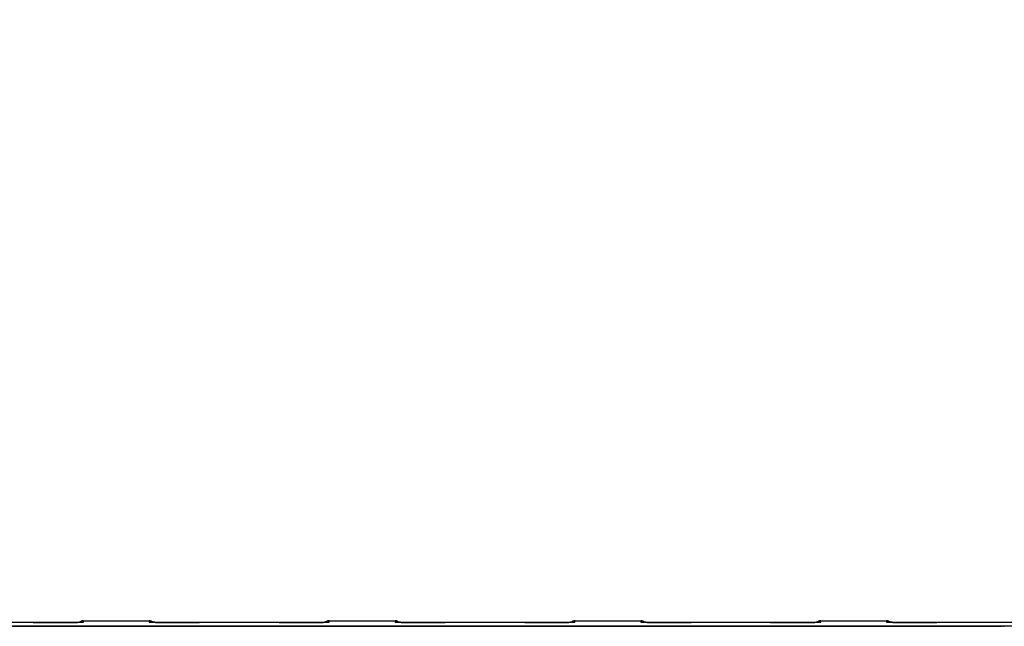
# Model space of a CAD drawing. Header units: inches. Extents: x 0 to 34, y 0 to 22.
# Tile 111 of 224: x 14.5 to 18.2, y 5.8 to 8.1. Entities that reach past the tile are written whole.
import ezdxf

# ---------------------------------------------------------------- set-up
doc = ezdxf.new("R2010")
doc.units = ezdxf.units.IN
doc.header["$LTSCALE"] = 1.87
doc.header["$MEASUREMENT"] = 0
doc.layers.get('0').update_dxf_attribs({"linetype": 'CONTINUOUS'})
doc.layers.add('DIMENSIONS', color=7, linetype='CONTINUOUS')
doc.styles.get("Standard").update_dxf_attribs({"font": 'txt', "width": 0.8})
doc.dimstyles.new('DIMSTYLE_1', dxfattribs={"dimtxt": 0.125, "dimasz": 0.18, "dimexe": 0.125, "dimexo": 0.0625, "dimgap": 0.03125, "dimtad": 0, "dimtih": 1, "dimtoh": 1, "dimdec": 3, "dimzin": 4, "dimdsep": 46, "dimtxsty": 'STANDARD', "dimblk": '_FILLED', "dimblk1": '_FILLED', "dimblk2": '_FILLED', "dimcen": 0.09, "dimadec": 0, "dimazin": 0, "dimtp": 0.01, "dimtm": 0.01, "dimtfac": 1, "dimtdec": 3, "dimtofl": 0, "dimtmove": 0, "dimatfit": 3, "dimldrblk": '_FILLED', "dimfxl": 1, "dimtolj": 1, "dimtzin": 4, "dimarcsym": 0})

# ---------------------------------------------------------------- blocks, each defined once
blk = doc.blocks.new('*D16')
at = {"layer": 'DIMENSIONS', "color": 2, "linetype": 'CONTINUOUS'}
blk.add_line((20.0266, 5.0329), (20.0266, 6.4671), dxfattribs=at)
at = {"layer": 'DIMENSIONS', "color": 2, "linetype": 'CONTINUOUS', "insert": (19.9641, 6.5296), "char_height": 0.125, "width": 1.425, "attachment_point": 1, "rotation": 90, "line_spacing_factor": 0.9}
blk.add_mtext('14.374{\\Ftxt.shx;\\W1.000000;\\H0.125000; }[365.1]', dxfattribs=at)
blk = doc.blocks.new('_FILLED')
at = {"color": 0, "linetype": 'BYBLOCK'}
blk.add_solid([(0, 0), (-1, 0.174), (-1, -0.174)], dxfattribs=at)
blk = doc.blocks.new('*D17')
at = {"layer": 'DIMENSIONS', "color": 2, "linetype": 'CONTINUOUS'}
blk.add_line((21.0466, 4.2329), (21.0466, 6.4671), dxfattribs=at)
at = {"layer": 'DIMENSIONS', "color": 2, "linetype": 'CONTINUOUS', "insert": (20.9841, 6.5296), "char_height": 0.125, "width": 1.525, "attachment_point": 1, "rotation": 90, "line_spacing_factor": 0.9}
blk.add_mtext('15.394{\\Ftxt.shx;\\W1.000000;\\H0.125000; }[391.01]', dxfattribs=at)

msp = doc.modelspace()

# ---------------------------------------------------------------- linework, layer by layer
at = {"color": 7, "linetype": 'CONTINUOUS'}
for p, q in [((14.7301, 5.7746), (14.7302, 5.7796)), ((14.7302, 5.7796), (14.9792, 5.7796)), ((14.9792, 5.7796), (14.9793, 5.7746)), ((15.6601, 5.7746), (15.6602, 5.7796)), ((15.6602, 5.7796), (15.9092, 5.7796)), ((15.9092, 5.7796), (15.9093, 5.7746)), ((16.5901, 5.7746), (16.5902, 5.7796)), ((16.5902, 5.7796), (16.8392, 5.7796)), ((16.8392, 5.7796), (16.8393, 5.7746)), ((17.5201, 5.7746), (17.5202, 5.7796)), ((17.5202, 5.7796), (17.7692, 5.7796)), ((17.7692, 5.7796), (17.7693, 5.7746)), ((21.5412, 5.7597), (5.7528, 5.7597)), ((13.6229, 5.7595), (18.2039, 5.7595)), ((14.5401, 5.773), (14.2294, 5.773)), ((14.5751, 5.773), (14.5601, 5.773)), ((14.5899, 5.773), (14.5751, 5.773)), ((14.6044, 5.7731), (14.5899, 5.773)), ((14.6184, 5.7731), (14.6044, 5.7731)), ((14.6275, 5.7731), (14.6184, 5.7731)), ((14.6491, 5.7733), (14.6407, 5.7732)), ((14.6573, 5.7733), (14.6491, 5.7733)), ((14.665, 5.7734), (14.6573, 5.7733)), ((14.6725, 5.7734), (14.665, 5.7734)), ((14.6792, 5.7735), (14.6725, 5.7734)), ((14.6877, 5.7736), (14.6792, 5.7735)), ((14.6944, 5.7736), (14.6877, 5.7736)), ((14.6999, 5.7737), (14.6944, 5.7736)), ((14.7045, 5.7738), (14.6999, 5.7737)), ((14.7083, 5.7738), (14.7045, 5.7738)), ((14.7125, 5.7739), (14.7083, 5.7738)), ((14.7159, 5.774), (14.7125, 5.7739)), ((14.7188, 5.7741), (14.7159, 5.774)), ((14.7211, 5.7741), (14.7188, 5.7741)), ((14.723, 5.7742), (14.7211, 5.7741)), ((14.7244, 5.7742), (14.723, 5.7742)), ((14.7253, 5.7743), (14.7244, 5.7742)), ((14.726, 5.7743), (14.7253, 5.7743)), ((14.7266, 5.7743), (14.726, 5.7743)), ((14.7268, 5.7743), (14.7266, 5.7743)), ((14.7271, 5.7743), (14.7268, 5.7743)), ((14.7272, 5.7744), (14.7271, 5.7743)), ((14.7274, 5.7744), (14.7272, 5.7744)), ((14.7274, 5.7743), (14.7301, 5.7746)), ((14.7274, 5.7744), (14.7274, 5.7744)), ((14.7274, 5.7744), (14.7274, 5.7744)), ((14.9793, 5.7746), (14.982, 5.7743)), ((14.9821, 5.7744), (14.982, 5.7744)), ((14.982, 5.7744), (14.982, 5.7744)), ((14.9822, 5.7744), (14.9821, 5.7744)), ((14.9825, 5.7743), (14.9822, 5.7744)), ((14.9827, 5.7743), (14.9825, 5.7743)), ((14.9831, 5.7743), (14.9827, 5.7743)), ((14.9837, 5.7743), (14.9831, 5.7743)), ((14.9845, 5.7742), (14.9837, 5.7743)), ((14.9859, 5.7742), (14.9845, 5.7742)), ((14.9877, 5.7741), (14.9859, 5.7742)), ((14.9899, 5.7741), (14.9877, 5.7741)), ((14.9927, 5.774), (14.9899, 5.7741)), ((14.996, 5.7739), (14.9927, 5.774)), ((15, 5.7739), (14.996, 5.7739)), ((15.0048, 5.7738), (15, 5.7739)), ((15.0092, 5.7737), (15.0048, 5.7738)), ((15.0145, 5.7737), (15.0092, 5.7737)), ((15.021, 5.7736), (15.0145, 5.7737)), ((15.0287, 5.7735), (15.021, 5.7736)), ((15.0375, 5.7734), (15.0287, 5.7735)), ((15.0445, 5.7734), (15.0375, 5.7734)), ((15.0522, 5.7733), (15.0445, 5.7734)), ((15.0604, 5.7733), (15.0522, 5.7733)), ((15.0688, 5.7732), (15.0604, 5.7733)), ((15.0775, 5.7732), (15.0688, 5.7732)), ((15.0865, 5.7731), (15.0775, 5.7732)), ((15.1003, 5.7731), (15.0865, 5.7731)), ((15.1147, 5.773), (15.1003, 5.7731)), ((15.1293, 5.773), (15.1147, 5.773)), ((15.1443, 5.773), (15.1293, 5.773)), ((15.1594, 5.773), (15.1443, 5.773)), ((15.4701, 5.773), (15.1594, 5.773)), ((15.4851, 5.773), (15.4701, 5.773)), ((15.5001, 5.773), (15.4851, 5.773)), ((15.515, 5.773), (15.5001, 5.773)), ((15.5296, 5.773), (15.515, 5.773)), ((15.5391, 5.7731), (15.5296, 5.773)), ((15.553, 5.7731), (15.5391, 5.7731)), ((15.562, 5.7732), (15.553, 5.7731)), ((15.5707, 5.7732), (15.562, 5.7732)), ((15.5791, 5.7733), (15.5707, 5.7732)), ((15.5873, 5.7733), (15.5791, 5.7733)), ((15.595, 5.7734), (15.5873, 5.7733)), ((15.6025, 5.7734), (15.595, 5.7734)), ((15.6092, 5.7735), (15.6025, 5.7734)), ((15.6177, 5.7736), (15.6092, 5.7735)), ((15.6244, 5.7736), (15.6177, 5.7736)), ((15.6299, 5.7737), (15.6244, 5.7736)), ((15.6345, 5.7738), (15.6299, 5.7737)), ((15.6383, 5.7738), (15.6345, 5.7738)), ((15.6425, 5.7739), (15.6383, 5.7738)), ((15.6459, 5.774), (15.6425, 5.7739)), ((15.6488, 5.7741), (15.6459, 5.774)), ((15.6511, 5.7741), (15.6488, 5.7741)), ((15.653, 5.7742), (15.6511, 5.7741)), ((15.6544, 5.7742), (15.653, 5.7742)), ((15.6553, 5.7743), (15.6544, 5.7742)), ((15.656, 5.7743), (15.6553, 5.7743)), ((15.6566, 5.7743), (15.656, 5.7743)), ((15.6568, 5.7743), (15.6566, 5.7743)), ((15.6571, 5.7743), (15.6568, 5.7743)), ((15.6572, 5.7744), (15.6571, 5.7743)), ((15.6574, 5.7744), (15.6572, 5.7744)), ((15.6574, 5.7743), (15.6601, 5.7746)), ((15.6574, 5.7744), (15.6574, 5.7744)), ((15.6574, 5.7744), (15.6574, 5.7744)), ((15.9093, 5.7746), (15.912, 5.7743)), ((15.9121, 5.7744), (15.912, 5.7744)), ((15.912, 5.7744), (15.912, 5.7744)), ((15.9122, 5.7744), (15.9121, 5.7744)), ((15.9125, 5.7743), (15.9122, 5.7744)), ((15.9127, 5.7743), (15.9125, 5.7743)), ((15.9131, 5.7743), (15.9127, 5.7743)), ((15.9137, 5.7743), (15.9131, 5.7743)), ((15.9145, 5.7742), (15.9137, 5.7743)), ((15.9159, 5.7742), (15.9145, 5.7742)), ((15.9177, 5.7741), (15.9159, 5.7742)), ((15.9199, 5.7741), (15.9177, 5.7741)), ((15.9227, 5.774), (15.9199, 5.7741)), ((15.926, 5.7739), (15.9227, 5.774)), ((15.93, 5.7739), (15.926, 5.7739)), ((15.9348, 5.7738), (15.93, 5.7739)), ((15.9392, 5.7737), (15.9348, 5.7738)), ((15.9445, 5.7737), (15.9392, 5.7737)), ((15.951, 5.7736), (15.9445, 5.7737)), ((15.9587, 5.7735), (15.951, 5.7736)), ((15.9675, 5.7734), (15.9587, 5.7735)), ((15.9745, 5.7734), (15.9675, 5.7734)), ((15.9822, 5.7733), (15.9745, 5.7734)), ((15.9904, 5.7733), (15.9822, 5.7733)), ((15.9988, 5.7732), (15.9904, 5.7733)), ((16.0075, 5.7732), (15.9988, 5.7732)), ((16.0165, 5.7731), (16.0075, 5.7732)), ((16.0303, 5.7731), (16.0165, 5.7731)), ((16.0447, 5.773), (16.0303, 5.7731)), ((16.0593, 5.773), (16.0447, 5.773)), ((16.0743, 5.773), (16.0593, 5.773)), ((16.0894, 5.773), (16.0743, 5.773)), ((16.4001, 5.773), (16.0894, 5.773)), ((16.4151, 5.773), (16.4001, 5.773)), ((16.4301, 5.773), (16.4151, 5.773)), ((16.445, 5.773), (16.4301, 5.773)), ((16.4596, 5.773), (16.445, 5.773)), ((16.4691, 5.7731), (16.4596, 5.773)), ((16.483, 5.7731), (16.4691, 5.7731)), ((16.492, 5.7732), (16.483, 5.7731)), ((16.5007, 5.7732), (16.492, 5.7732)), ((16.5091, 5.7733), (16.5007, 5.7732)), ((16.5173, 5.7733), (16.5091, 5.7733)), ((16.525, 5.7734), (16.5173, 5.7733)), ((16.5325, 5.7734), (16.525, 5.7734)), ((16.5392, 5.7735), (16.5325, 5.7734)), ((16.5477, 5.7736), (16.5392, 5.7735)), ((16.5544, 5.7736), (16.5477, 5.7736)), ((16.5599, 5.7737), (16.5544, 5.7736)), ((16.5645, 5.7738), (16.5599, 5.7737)), ((16.5683, 5.7738), (16.5645, 5.7738)), ((16.5725, 5.7739), (16.5683, 5.7738)), ((16.5759, 5.774), (16.5725, 5.7739)), ((16.5788, 5.7741), (16.5759, 5.774)), ((16.5811, 5.7741), (16.5788, 5.7741)), ((16.583, 5.7742), (16.5811, 5.7741)), ((16.5844, 5.7742), (16.583, 5.7742)), ((16.5853, 5.7743), (16.5844, 5.7742)), ((16.586, 5.7743), (16.5853, 5.7743)), ((16.5866, 5.7743), (16.586, 5.7743)), ((16.5868, 5.7743), (16.5866, 5.7743)), ((16.5871, 5.7743), (16.5868, 5.7743)), ((16.5872, 5.7744), (16.5871, 5.7743)), ((16.5874, 5.7744), (16.5872, 5.7744)), ((16.5874, 5.7743), (16.5901, 5.7746)), ((16.5874, 5.7744), (16.5874, 5.7744)), ((16.5874, 5.7744), (16.5874, 5.7744)), ((16.8393, 5.7746), (16.842, 5.7743)), ((16.8421, 5.7744), (16.842, 5.7744)), ((16.842, 5.7744), (16.842, 5.7744)), ((16.8422, 5.7744), (16.8421, 5.7744)), ((16.8425, 5.7743), (16.8422, 5.7744)), ((16.8427, 5.7743), (16.8425, 5.7743)), ((16.8431, 5.7743), (16.8427, 5.7743)), ((16.8437, 5.7743), (16.8431, 5.7743)), ((16.8445, 5.7742), (16.8437, 5.7743)), ((16.8459, 5.7742), (16.8445, 5.7742)), ((16.8477, 5.7741), (16.8459, 5.7742)), ((16.8499, 5.7741), (16.8477, 5.7741)), ((16.8527, 5.774), (16.8499, 5.7741)), ((16.856, 5.7739), (16.8527, 5.774)), ((16.86, 5.7739), (16.856, 5.7739)), ((16.8648, 5.7738), (16.86, 5.7739)), ((16.8692, 5.7737), (16.8648, 5.7738)), ((16.8745, 5.7737), (16.8692, 5.7737)), ((16.881, 5.7736), (16.8745, 5.7737)), ((16.8887, 5.7735), (16.881, 5.7736)), ((16.8975, 5.7734), (16.8887, 5.7735)), ((16.9045, 5.7734), (16.8975, 5.7734)), ((16.9122, 5.7733), (16.9045, 5.7734)), ((16.9204, 5.7733), (16.9122, 5.7733)), ((16.9288, 5.7732), (16.9204, 5.7733)), ((16.9375, 5.7732), (16.9288, 5.7732)), ((16.9465, 5.7731), (16.9375, 5.7732)), ((16.9603, 5.7731), (16.9465, 5.7731)), ((16.9747, 5.773), (16.9603, 5.7731)), ((16.9893, 5.773), (16.9747, 5.773)), ((17.0043, 5.773), (16.9893, 5.773)), ((17.0194, 5.773), (17.0043, 5.773)), ((17.3301, 5.773), (17.0194, 5.773)), ((17.34, 5.773), (17.3301, 5.773)), ((17.3551, 5.773), (17.34, 5.773)), ((17.3896, 5.773), (17.375, 5.773)), ((17.3991, 5.7731), (17.3896, 5.773)), ((17.413, 5.7731), (17.3991, 5.7731)), ((17.422, 5.7732), (17.413, 5.7731)), ((17.4307, 5.7732), (17.422, 5.7732)), ((17.4391, 5.7733), (17.4307, 5.7732)), ((17.4473, 5.7733), (17.4391, 5.7733)), ((17.455, 5.7734), (17.4473, 5.7733)), ((17.4625, 5.7734), (17.455, 5.7734)), ((17.4692, 5.7735), (17.4625, 5.7734)), ((17.4777, 5.7736), (17.4692, 5.7735)), ((17.4844, 5.7736), (17.4777, 5.7736)), ((17.4899, 5.7737), (17.4844, 5.7736)), ((17.4945, 5.7738), (17.4899, 5.7737)), ((17.4983, 5.7738), (17.4945, 5.7738)), ((17.5025, 5.7739), (17.4983, 5.7738)), ((17.5059, 5.774), (17.5025, 5.7739)), ((17.5088, 5.7741), (17.5059, 5.774)), ((17.5111, 5.7741), (17.5088, 5.7741)), ((17.513, 5.7742), (17.5111, 5.7741)), ((17.5144, 5.7742), (17.513, 5.7742)), ((17.5153, 5.7743), (17.5144, 5.7742)), ((17.516, 5.7743), (17.5153, 5.7743)), ((17.5166, 5.7743), (17.516, 5.7743)), ((17.5168, 5.7743), (17.5166, 5.7743)), ((17.5171, 5.7743), (17.5168, 5.7743)), ((17.5172, 5.7744), (17.5171, 5.7743)), ((17.5174, 5.7744), (17.5172, 5.7744)), ((17.5174, 5.7743), (17.5201, 5.7746)), ((17.5174, 5.7744), (17.5174, 5.7744)), ((17.5174, 5.7744), (17.5174, 5.7744)), ((17.7693, 5.7746), (17.772, 5.7743)), ((17.7721, 5.7744), (17.772, 5.7744)), ((17.772, 5.7744), (17.772, 5.7744)), ((17.7722, 5.7744), (17.7721, 5.7744)), ((17.7725, 5.7743), (17.7722, 5.7744)), ((17.7727, 5.7743), (17.7725, 5.7743)), ((17.7731, 5.7743), (17.7727, 5.7743)), ((17.7737, 5.7743), (17.7731, 5.7743)), ((17.7745, 5.7742), (17.7737, 5.7743)), ((17.7759, 5.7742), (17.7745, 5.7742)), ((17.7777, 5.7741), (17.7759, 5.7742)), ((17.7799, 5.7741), (17.7777, 5.7741)), ((17.7827, 5.774), (17.7799, 5.7741)), ((17.786, 5.7739), (17.7827, 5.774)), ((17.79, 5.7739), (17.786, 5.7739)), ((17.7948, 5.7738), (17.79, 5.7739)), ((17.7992, 5.7737), (17.7948, 5.7738)), ((17.8045, 5.7737), (17.7992, 5.7737)), ((17.811, 5.7736), (17.8045, 5.7737)), ((17.8187, 5.7735), (17.811, 5.7736)), ((17.8275, 5.7734), (17.8187, 5.7735)), ((17.8345, 5.7734), (17.8275, 5.7734)), ((17.8422, 5.7733), (17.8345, 5.7734)), ((17.8504, 5.7733), (17.8422, 5.7733)), ((17.8588, 5.7732), (17.8504, 5.7733)), ((17.8675, 5.7732), (17.8588, 5.7732)), ((17.8765, 5.7731), (17.8675, 5.7732)), ((17.8903, 5.7731), (17.8765, 5.7731)), ((17.9047, 5.773), (17.8903, 5.7731)), ((17.9193, 5.773), (17.9047, 5.773)), ((17.9343, 5.773), (17.9193, 5.773)), ((17.9494, 5.773), (17.9343, 5.773)), ((18.2601, 5.773), (17.9494, 5.773)), ((18.2089, 5.7594), (18.2097, 5.7592))]:
    msp.add_line(p, q, dxfattribs=at)
for points in [[(14.7302, 5.7796), (14.7298, 5.7796), (14.7288, 5.7796), (14.7279, 5.7795), (14.727, 5.7794), (14.7261, 5.7792), (14.7252, 5.779), (14.7243, 5.7787), (14.7234, 5.7785), (14.7225, 5.7781), (14.7217, 5.7777), (14.7208, 5.7773), (14.72, 5.7769), (14.7192, 5.7764), (14.7185, 5.7759), (14.7177, 5.7753), (14.717, 5.7747), (14.7163, 5.7741), (14.7163, 5.774)], [(14.9931, 5.774), (14.993, 5.7741), (14.9923, 5.7747), (14.9916, 5.7753), (14.9909, 5.7759), (14.9901, 5.7764), (14.9893, 5.7769), (14.9885, 5.7773), (14.9877, 5.7777), (14.9868, 5.7781), (14.986, 5.7785), (14.9851, 5.7787), (14.9842, 5.779), (14.9833, 5.7792), (14.9824, 5.7794), (14.9815, 5.7795), (14.9805, 5.7796), (14.9796, 5.7796), (14.9792, 5.7796)], [(15.6602, 5.7796), (15.6598, 5.7796), (15.6588, 5.7796), (15.6579, 5.7795), (15.657, 5.7794), (15.6561, 5.7792), (15.6552, 5.779), (15.6543, 5.7787), (15.6534, 5.7785), (15.6525, 5.7781), (15.6517, 5.7777), (15.6508, 5.7773), (15.65, 5.7769), (15.6492, 5.7764), (15.6485, 5.7759), (15.6477, 5.7753), (15.647, 5.7747), (15.6463, 5.7741), (15.6463, 5.774)], [(15.9231, 5.774), (15.923, 5.7741), (15.9223, 5.7747), (15.9216, 5.7753), (15.9209, 5.7759), (15.9201, 5.7764), (15.9193, 5.7769), (15.9185, 5.7773), (15.9177, 5.7777), (15.9168, 5.7781), (15.916, 5.7785), (15.9151, 5.7787), (15.9142, 5.779), (15.9133, 5.7792), (15.9124, 5.7794), (15.9115, 5.7795), (15.9105, 5.7796), (15.9096, 5.7796), (15.9092, 5.7796)], [(16.5902, 5.7796), (16.5898, 5.7796), (16.5888, 5.7796), (16.5879, 5.7795), (16.587, 5.7794), (16.5861, 5.7792), (16.5852, 5.779), (16.5843, 5.7787), (16.5834, 5.7785), (16.5825, 5.7781), (16.5817, 5.7777), (16.5808, 5.7773), (16.58, 5.7769), (16.5792, 5.7764), (16.5785, 5.7759), (16.5777, 5.7753), (16.577, 5.7747), (16.5763, 5.7741), (16.5763, 5.774)], [(16.8531, 5.774), (16.853, 5.7741), (16.8523, 5.7747), (16.8516, 5.7753), (16.8509, 5.7759), (16.8501, 5.7764), (16.8493, 5.7769), (16.8485, 5.7773), (16.8477, 5.7777), (16.8468, 5.7781), (16.846, 5.7785), (16.8451, 5.7787), (16.8442, 5.779), (16.8433, 5.7792), (16.8424, 5.7794), (16.8415, 5.7795), (16.8405, 5.7796), (16.8396, 5.7796), (16.8392, 5.7796)], [(17.5202, 5.7796), (17.5198, 5.7796), (17.5188, 5.7796), (17.5179, 5.7795), (17.517, 5.7794), (17.5161, 5.7792), (17.5152, 5.779), (17.5143, 5.7787), (17.5134, 5.7785), (17.5125, 5.7781), (17.5117, 5.7777), (17.5108, 5.7773), (17.51, 5.7769), (17.5092, 5.7764), (17.5085, 5.7759), (17.5077, 5.7753), (17.507, 5.7747), (17.5063, 5.7741), (17.5063, 5.774)], [(17.7831, 5.774), (17.783, 5.7741), (17.7823, 5.7747), (17.7816, 5.7753), (17.7809, 5.7759), (17.7801, 5.7764), (17.7793, 5.7769), (17.7785, 5.7773), (17.7777, 5.7777), (17.7768, 5.7781), (17.776, 5.7785), (17.7751, 5.7787), (17.7742, 5.779), (17.7733, 5.7792), (17.7724, 5.7794), (17.7715, 5.7795), (17.7705, 5.7796), (17.7696, 5.7796), (17.7692, 5.7796)], [(14.5601, 5.773), (14.5449, 5.773), (14.5401, 5.773)], [(14.6407, 5.7732), (14.632, 5.7732), (14.6275, 5.7731)], [(17.375, 5.773), (17.3601, 5.773), (17.3551, 5.773)]]:
    msp.add_lwpolyline(points, dxfattribs=at)
for centre, start, end in [((14.7302, 5.7596), 90.0001, 134.0784), ((14.9792, 5.7596), 45.9216, 89.9999), ((15.6602, 5.7596), 90.0001, 134.0784), ((15.9092, 5.7596), 45.9216, 89.9999), ((16.5902, 5.7596), 90.0001, 134.0784), ((16.8392, 5.7596), 45.9216, 89.9999), ((17.5202, 5.7596), 90.0001, 134.0784), ((17.7692, 5.7596), 45.9216, 89.9999), ((14.7301, 5.7546), 89.9999, 99.5269), ((14.9793, 5.7546), 80.4721, 90.0001), ((15.6601, 5.7546), 89.9999, 99.5269), ((15.9093, 5.7546), 80.4721, 90.0001), ((16.5901, 5.7546), 89.9999, 99.5269), ((16.8393, 5.7546), 80.4721, 90.0001), ((17.5201, 5.7546), 89.9999, 99.5269), ((17.7693, 5.7546), 80.4721, 90.0001)]:
    msp.add_arc(centre, 0.02, start, end, dxfattribs=at)
for centre, start_param, end_param in [((18.2039, 5.7594), 0.034907, 1.570796), ((18.2147, 5.7592), -3.106686, -1.570796)]:
    msp.add_ellipse(centre, major_axis=(0.005, 0), ratio=0.008727, start_param=start_param, end_param=end_param, dxfattribs=at)
for points, knots in [([(14.5401, 5.773), (14.5456, 5.773), (14.5567, 5.773), (14.5784, 5.773), (14.5998, 5.773), (14.6205, 5.7731), (14.6352, 5.7732), (14.6492, 5.7733), (14.6624, 5.7733), (14.6746, 5.7734), (14.6858, 5.7735), (14.6958, 5.7737), (14.7035, 5.7738), (14.709, 5.7739), (14.7126, 5.7739), (14.7159, 5.774), (14.7189, 5.7741), (14.7215, 5.7741), (14.7238, 5.7742), (14.7255, 5.7742), (14.7266, 5.7743), (14.7272, 5.7743), (14.7274, 5.7743)], [0, 0, 0, 0, 0.088813, 0.176944, 0.348463, 0.430533, 0.509296, 0.584147, 0.654511, 0.719845, 0.77965, 0.833464, 0.880875, 0.902063, 0.921518, 0.939202, 0.95508, 0.969125, 0.981309, 0.991606, 0.996042, 1, 1, 1, 1]), ([(14.982, 5.7743), (14.9822, 5.7743), (14.9827, 5.7743), (14.9839, 5.7742), (14.9856, 5.7742), (14.9878, 5.7741), (14.9905, 5.7741), (14.9934, 5.774), (14.9968, 5.7739), (15.0004, 5.7739), (15.0059, 5.7738), (15.0135, 5.7737), (15.0236, 5.7735), (15.0348, 5.7734), (15.047, 5.7733), (15.0601, 5.7733), (15.0741, 5.7732), (15.0888, 5.7731), (15.1096, 5.773), (15.1365, 5.773), (15.1582, 5.773), (15.1693, 5.773)], [0, 0, 0, 0, 0.003958, 0.008394, 0.018691, 0.030875, 0.04492, 0.060798, 0.078482, 0.097938, 0.119126, 0.166536, 0.22035, 0.280155, 0.345489, 0.415853, 0.490704, 0.569467, 0.651538, 0.823056, 1, 1, 1, 1]), ([(15.4701, 5.773), (15.4756, 5.773), (15.4867, 5.773), (15.5084, 5.773), (15.5298, 5.773), (15.5505, 5.7731), (15.5652, 5.7732), (15.5792, 5.7733), (15.5924, 5.7733), (15.6046, 5.7734), (15.6158, 5.7735), (15.6258, 5.7737), (15.6335, 5.7738), (15.639, 5.7739), (15.6426, 5.7739), (15.6459, 5.774), (15.6489, 5.7741), (15.6515, 5.7741), (15.6538, 5.7742), (15.6555, 5.7742), (15.6566, 5.7743), (15.6572, 5.7743), (15.6574, 5.7743)], [0, 0, 0, 0, 0.088813, 0.176944, 0.348463, 0.430533, 0.509296, 0.584147, 0.654511, 0.719845, 0.77965, 0.833464, 0.880875, 0.902063, 0.921518, 0.939202, 0.95508, 0.969125, 0.981309, 0.991606, 0.996042, 1, 1, 1, 1]), ([(15.912, 5.7743), (15.9122, 5.7743), (15.9127, 5.7743), (15.9139, 5.7742), (15.9156, 5.7742), (15.9178, 5.7741), (15.9205, 5.7741), (15.9234, 5.774), (15.9268, 5.7739), (15.9304, 5.7739), (15.9359, 5.7738), (15.9435, 5.7737), (15.9536, 5.7735), (15.9648, 5.7734), (15.977, 5.7733), (15.9901, 5.7733), (16.0041, 5.7732), (16.0188, 5.7731), (16.0396, 5.773), (16.0665, 5.773), (16.0882, 5.773), (16.0993, 5.773)], [0, 0, 0, 0, 0.003958, 0.008394, 0.018691, 0.030875, 0.04492, 0.060798, 0.078482, 0.097938, 0.119126, 0.166536, 0.22035, 0.280155, 0.345489, 0.415853, 0.490704, 0.569467, 0.651538, 0.823056, 1, 1, 1, 1]), ([(16.4001, 5.773), (16.4056, 5.773), (16.4167, 5.773), (16.4384, 5.773), (16.4598, 5.773), (16.4805, 5.7731), (16.4952, 5.7732), (16.5092, 5.7733), (16.5224, 5.7733), (16.5346, 5.7734), (16.5458, 5.7735), (16.5558, 5.7737), (16.5635, 5.7738), (16.569, 5.7739), (16.5726, 5.7739), (16.5759, 5.774), (16.5789, 5.7741), (16.5815, 5.7741), (16.5838, 5.7742), (16.5855, 5.7742), (16.5866, 5.7743), (16.5872, 5.7743), (16.5874, 5.7743)], [0, 0, 0, 0, 0.088813, 0.176944, 0.348463, 0.430533, 0.509296, 0.584147, 0.654511, 0.719845, 0.77965, 0.833464, 0.880875, 0.902063, 0.921518, 0.939202, 0.95508, 0.969125, 0.981309, 0.991606, 0.996042, 1, 1, 1, 1]), ([(16.842, 5.7743), (16.8422, 5.7743), (16.8427, 5.7743), (16.8439, 5.7742), (16.8456, 5.7742), (16.8478, 5.7741), (16.8505, 5.7741), (16.8534, 5.774), (16.8568, 5.7739), (16.8604, 5.7739), (16.8659, 5.7738), (16.8735, 5.7737), (16.8836, 5.7735), (16.8948, 5.7734), (16.907, 5.7733), (16.9201, 5.7733), (16.9341, 5.7732), (16.9488, 5.7731), (16.9696, 5.773), (16.9965, 5.773), (17.0182, 5.773), (17.0293, 5.773)], [0, 0, 0, 0, 0.003958, 0.008394, 0.018691, 0.030875, 0.04492, 0.060798, 0.078482, 0.097938, 0.119126, 0.166536, 0.22035, 0.280155, 0.345489, 0.415853, 0.490704, 0.569467, 0.651538, 0.823056, 1, 1, 1, 1]), ([(17.3301, 5.773), (17.3356, 5.773), (17.3467, 5.773), (17.3684, 5.773), (17.3898, 5.773), (17.4105, 5.7731), (17.4252, 5.7732), (17.4392, 5.7733), (17.4524, 5.7733), (17.4646, 5.7734), (17.4758, 5.7735), (17.4858, 5.7737), (17.4935, 5.7738), (17.499, 5.7739), (17.5026, 5.7739), (17.5059, 5.774), (17.5089, 5.7741), (17.5115, 5.7741), (17.5138, 5.7742), (17.5155, 5.7742), (17.5166, 5.7743), (17.5172, 5.7743), (17.5174, 5.7743)], [0, 0, 0, 0, 0.088813, 0.176944, 0.348463, 0.430533, 0.509296, 0.584147, 0.654511, 0.719845, 0.77965, 0.833464, 0.880875, 0.902063, 0.921518, 0.939202, 0.95508, 0.969125, 0.981309, 0.991606, 0.996042, 1, 1, 1, 1]), ([(17.772, 5.7743), (17.7722, 5.7743), (17.7727, 5.7743), (17.7739, 5.7742), (17.7756, 5.7742), (17.7778, 5.7741), (17.7805, 5.7741), (17.7834, 5.774), (17.7868, 5.7739), (17.7904, 5.7739), (17.7959, 5.7738), (17.8035, 5.7737), (17.8136, 5.7735), (17.8248, 5.7734), (17.837, 5.7733), (17.8501, 5.7733), (17.8641, 5.7732), (17.8788, 5.7731), (17.8996, 5.773), (17.9265, 5.773), (17.9482, 5.773), (17.9593, 5.773)], [0, 0, 0, 0, 0.003958, 0.008394, 0.018691, 0.030875, 0.04492, 0.060798, 0.078482, 0.097938, 0.119126, 0.166536, 0.22035, 0.280155, 0.345489, 0.415853, 0.490704, 0.569467, 0.651538, 0.823056, 1, 1, 1, 1])]:
    msp.add_open_spline(points, degree=3, knots=knots, dxfattribs=at)

# ---------------------------------------------------------------- dimensions: what is measured, and where the dimension line sits
at = {"layer": 'DIMENSIONS', "color": 2, "linetype": 'CONTINUOUS'}
for feature_location, offset, origin, picture, middle in [((21.0466, 4.2329), (0, 2.2342), (5.6526, 4.1704), '*D17', (21.0466, 7.2921)), ((20.0266, 5.0329), (0, 1.4342), (5.6526, 4.9704), '*D16', (20.0266, 7.2421))]:
    dim = msp.add_ordinate_dim(feature_location=feature_location, offset=offset, dtype=1, origin=origin, dimstyle='DIMSTYLE_1', dxfattribs=at)
    dim.commit()
    dim.dimension.update_dxf_attribs({"geometry": picture, "text_midpoint": middle})

doc.saveas('drawing.dxf')
